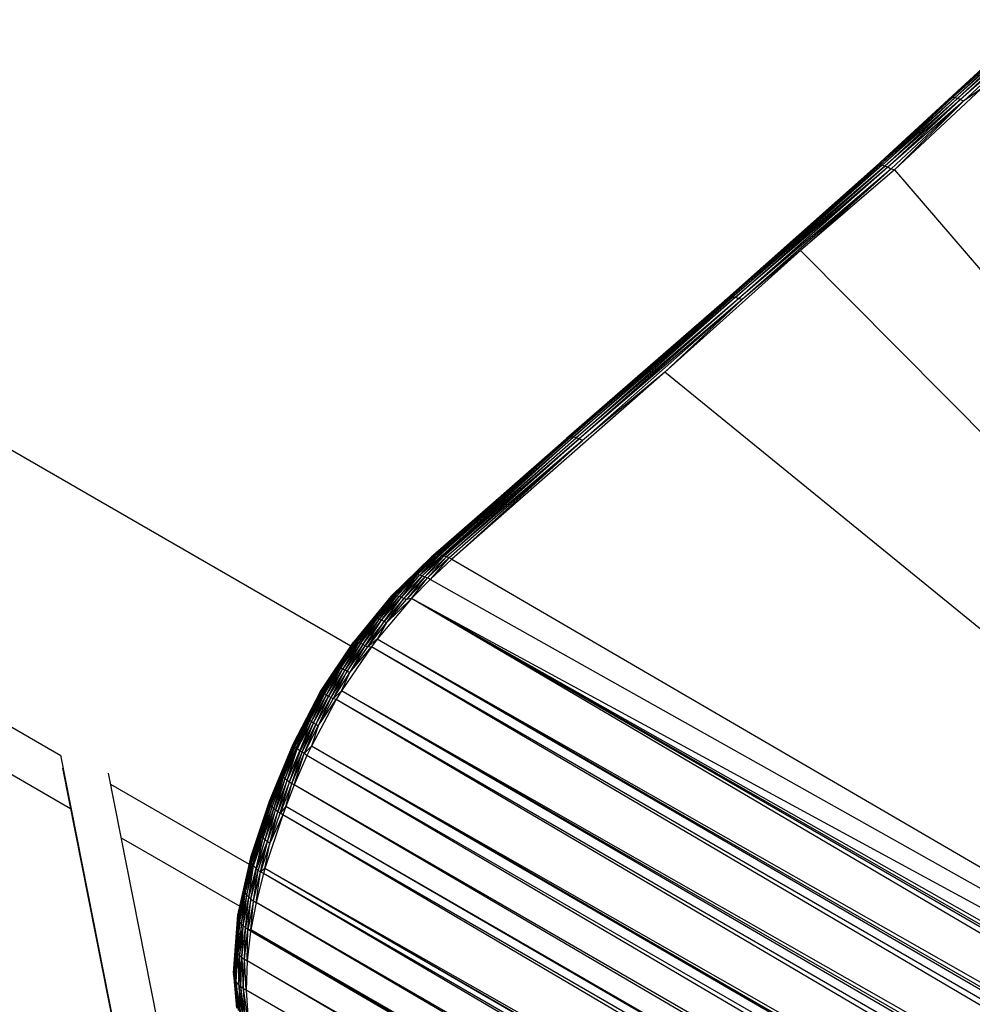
# Paper-space layout '_Isométrica' of a CAD drawing. Header units: millimetres. Extents: x -944 to 849, y -1018 to 47.
# Tile 6 of 35: x 19 to 87, y -47 to 23. Entities that reach past the tile are written whole.
import ezdxf

# ---------------------------------------------------------------- set-up
doc = ezdxf.new("R2010")
doc.units = ezdxf.units.MM

psp = doc.layouts.new('_Isométrica')

# ---------------------------------------------------------------- linework, layer by layer
at = {"color": 7, "linetype": 'Continuous', "lineweight": 25}
for p, q in [((91.295, 23.415), (85.159, 17.77)), ((85.159, 17.77), (91.181, 23.334)), ((91.423, 23.451), (85.286, 17.846)), ((91.295, 23.415), (85.286, 17.846)), ((91.423, 23.451), (85.426, 17.879)), ((91.583, 23.449), (85.426, 17.879)), ((85.601, 17.877), (91.583, 23.449)), ((91.764, 23.406), (85.601, 17.877)), ((85.795, 17.836), (91.764, 23.406)), ((91.963, 23.323), (85.795, 17.836)), ((91.963, 23.323), (86.007, 17.756)), ((92.176, 23.202), (86.007, 17.756)), ((92.176, 23.202), (86.232, 17.641)), ((87.478, 18.53), (81.311, 12.756)), ((87.478, 18.53), (86.232, 17.641)), ((85.286, 17.846), (80.009, 13.014)), ((80.009, 13.014), (85.159, 17.77)), ((85.426, 17.879), (80.129, 13.073)), ((85.286, 17.846), (80.129, 13.073)), ((85.426, 17.879), (80.264, 13.092)), ((85.601, 17.877), (80.264, 13.092)), ((80.433, 13.074), (85.601, 17.877)), ((85.795, 17.836), (80.433, 13.074)), ((80.623, 13.02), (85.795, 17.836)), ((86.007, 17.756), (80.623, 13.02)), ((86.007, 17.756), (80.83, 12.929)), ((86.232, 17.641), (80.83, 12.929)), ((81.052, 12.806), (86.232, 17.641)), ((86.232, 17.641), (81.311, 12.756)), ((85.286, 17.846), (85.159, 17.77)), ((85.426, 17.879), (85.286, 17.846)), ((85.601, 17.877), (85.426, 17.879)), ((85.795, 17.836), (85.601, 17.877)), ((86.007, 17.756), (85.795, 17.836)), ((86.232, 17.641), (86.007, 17.756)), ((80.129, 13.073), (69.21, 3.414)), ((69.21, 3.414), (80.009, 13.014)), ((80.264, 13.092), (69.37, 3.539)), ((80.129, 13.073), (69.37, 3.539)), ((80.264, 13.092), (69.541, 3.614)), ((80.433, 13.074), (69.541, 3.614)), ((69.747, 3.65), (80.433, 13.074)), ((80.623, 13.02), (69.747, 3.65)), ((69.972, 3.641), (80.623, 13.02)), ((80.83, 12.929), (69.972, 3.641)), ((80.83, 12.929), (70.212, 3.59)), ((81.052, 12.806), (70.212, 3.59)), ((81.052, 12.806), (70.463, 3.498)), ((74.609, 7.008), (81.052, 12.806)), ((81.311, 12.756), (74.609, 7.008)), ((80.129, 13.073), (80.009, 13.014)), ((80.264, 13.092), (80.129, 13.073)), ((80.433, 13.074), (80.264, 13.092)), ((80.623, 13.02), (80.433, 13.074)), ((80.83, 12.929), (80.623, 13.02)), ((81.052, 12.806), (80.83, 12.929)), ((81.311, 12.756), (81.052, 12.806)), ((81.311, 12.756), (160.406, -79.454)), ((74.609, 7.008), (64.941, -1.676)), ((74.609, 7.008), (70.463, 3.498)), ((160.406, -79.454), (74.609, 7.008)), ((42.578, -21.197), (-1.826, 4.437)), ((69.37, 3.539), (57.939, -6.406)), ((69.541, 3.614), (58.079, -6.337)), ((69.37, 3.539), (58.079, -6.337)), ((69.747, 3.65), (58.232, -6.307)), ((69.541, 3.614), (58.232, -6.307)), ((58.42, -6.311), (69.747, 3.65)), ((69.972, 3.641), (58.42, -6.311)), ((58.627, -6.35), (69.972, 3.641)), ((70.212, 3.59), (58.627, -6.35)), ((70.212, 3.59), (58.851, -6.425)), ((69.37, 3.539), (69.21, 3.414)), ((69.541, 3.614), (69.37, 3.539)), ((69.747, 3.65), (69.541, 3.614)), ((69.972, 3.641), (69.747, 3.65)), ((70.212, 3.59), (69.972, 3.641)), ((70.463, 3.498), (70.212, 3.59)), ((57.939, -6.406), (69.21, 3.414)), ((70.463, 3.498), (58.851, -6.425)), ((70.463, 3.498), (59.088, -6.533)), ((64.941, -1.676), (70.463, 3.498)), ((64.941, -1.676), (49.766, -15.007)), ((64.941, -1.676), (59.088, -6.533)), ((160.406, -79.454), (64.941, -1.676)), ((58.232, -6.307), (48.568, -14.692)), ((48.699, -14.67), (58.232, -6.307)), ((48.706, -14.669), (58.232, -6.307)), ((48.861, -14.672), (58.232, -6.307)), ((48.861, -14.672), (58.42, -6.311)), ((48.952, -14.685), (58.42, -6.311)), ((49.104, -14.718), (58.42, -6.311)), ((58.232, -6.307), (58.079, -6.337)), ((58.42, -6.311), (58.232, -6.307)), ((58.627, -6.35), (58.42, -6.311)), ((48.414, -14.759), (57.939, -6.406)), ((58.079, -6.337), (48.447, -14.739)), ((48.447, -14.739), (57.939, -6.406)), ((48.487, -14.72), (58.079, -6.337)), ((48.568, -14.692), (58.079, -6.337)), ((49.104, -14.718), (58.627, -6.35)), ((49.206, -14.749), (58.627, -6.35)), ((58.851, -6.425), (49.206, -14.749)), ((49.24, -14.761), (58.851, -6.425)), ((49.389, -14.819), (58.851, -6.425)), ((59.088, -6.533), (49.389, -14.819)), ((49.552, -14.894), (59.088, -6.533)), ((59.088, -6.533), (49.766, -15.007)), ((58.079, -6.337), (57.939, -6.406)), ((58.851, -6.425), (58.627, -6.35)), ((59.088, -6.533), (58.851, -6.425)), ((-13.897, -8.306), (21.914, -28.979)), ((-11.825, -12.884), (22.601, -32.758)), ((48.326, -14.833), (50.5, -12.929)), ((45.512, -17.618), (48.487, -14.72)), ((45.61, -17.593), (48.699, -14.67)), ((48.568, -14.692), (45.61, -17.593)), ((48.487, -14.72), (45.61, -17.593)), ((45.73, -17.591), (48.706, -14.669)), ((48.699, -14.67), (45.73, -17.591)), ((48.706, -14.669), (47.337, -16.087)), ((47.337, -16.087), (48.861, -14.672)), ((47.498, -16.121), (48.861, -14.672)), ((47.498, -16.121), (48.952, -14.685)), ((47.498, -16.121), (49.104, -14.718)), ((47.67, -16.175), (49.104, -14.718)), ((48.447, -14.739), (48.487, -14.72)), ((48.487, -14.72), (48.568, -14.692)), ((48.568, -14.692), (48.699, -14.67)), ((48.699, -14.67), (48.706, -14.669)), ((48.706, -14.669), (48.861, -14.672)), ((48.861, -14.672), (48.952, -14.685)), ((48.952, -14.685), (49.104, -14.718)), ((49.104, -14.718), (49.206, -14.749)), ((48.414, -14.759), (45.437, -17.665)), ((48.326, -14.833), (45.437, -17.665)), ((48.447, -14.739), (45.512, -17.618)), ((45.512, -17.618), (48.414, -14.759)), ((49.206, -14.749), (47.67, -16.175)), ((47.67, -16.175), (49.24, -14.761)), ((49.24, -14.761), (47.851, -16.249)), ((47.851, -16.249), (49.389, -14.819)), ((48.036, -16.338), (49.389, -14.819)), ((48.036, -16.338), (49.552, -14.894)), ((49.552, -14.894), (48.222, -16.441)), ((49.766, -15.007), (48.222, -16.441)), ((48.414, -14.759), (48.326, -14.833)), ((48.447, -14.739), (48.414, -14.759)), ((49.206, -14.749), (49.24, -14.761)), ((49.24, -14.761), (49.389, -14.819)), ((49.552, -14.894), (49.389, -14.819)), ((49.766, -15.007), (49.552, -14.894)), ((49.766, -15.007), (160.406, -79.454)), ((45.73, -17.591), (47.337, -16.087)), ((45.868, -17.611), (47.337, -16.087)), ((47.337, -16.087), (46.022, -17.652)), ((46.022, -17.652), (47.498, -16.121)), ((46.19, -17.712), (47.498, -16.121)), ((47.337, -16.087), (47.498, -16.121)), ((47.498, -16.121), (47.67, -16.175)), ((46.19, -17.712), (47.67, -16.175)), ((47.67, -16.175), (46.366, -17.789)), ((46.366, -17.789), (47.851, -16.249)), ((47.851, -16.249), (46.549, -17.881)), ((48.036, -16.338), (46.549, -17.881)), ((46.897, -17.809), (48.036, -16.338)), ((48.222, -16.441), (46.897, -17.809)), ((47.67, -16.175), (47.851, -16.249)), ((47.851, -16.249), (48.036, -16.338)), ((48.222, -16.441), (48.036, -16.338)), ((160.406, -79.454), (48.222, -16.441)), ((45.512, -17.618), (42.767, -20.913)), ((45.437, -17.665), (42.767, -20.913)), ((45.61, -17.593), (42.82, -20.894)), ((45.512, -17.618), (42.82, -20.894)), ((45.73, -17.591), (42.898, -20.895)), ((45.61, -17.593), (42.898, -20.895)), ((45.73, -17.591), (43, -20.915)), ((44.46, -19.236), (45.73, -17.591)), ((45.868, -17.611), (44.46, -19.236)), ((46.897, -17.809), (44.46, -20.704)), ((44.609, -19.285), (45.868, -17.611)), ((44.609, -19.285), (46.022, -17.652)), ((44.771, -19.351), (46.022, -17.652)), ((44.771, -19.351), (46.19, -17.712)), ((44.945, -19.432), (46.19, -17.712)), ((46.366, -17.789), (44.945, -19.432)), ((45.126, -19.526), (46.366, -17.789)), ((46.897, -17.809), (45.126, -19.526)), ((45.126, -19.526), (46.549, -17.881)), ((45.512, -17.618), (45.437, -17.665)), ((45.61, -17.593), (45.512, -17.618)), ((45.73, -17.591), (45.61, -17.593)), ((45.73, -17.591), (45.868, -17.611)), ((46.022, -17.652), (45.868, -17.611)), ((46.19, -17.712), (46.022, -17.652)), ((46.366, -17.789), (46.19, -17.712)), ((46.549, -17.881), (46.366, -17.789)), ((46.897, -17.809), (46.549, -17.881)), ((267.657, -147.762), (46.897, -17.809)), ((268.908, -146.073), (46.897, -17.809)), ((269.782, -144.077), (46.897, -17.809)), ((160.406, -79.454), (46.897, -17.809)), ((269.195, -145.277), (46.897, -17.809)), ((44.46, -19.236), (43, -20.915)), ((44.46, -19.236), (43.123, -20.954)), ((43.266, -21.01), (44.46, -19.236)), ((43.266, -21.01), (44.609, -19.285)), ((43.424, -21.081), (44.609, -19.285)), ((43.424, -21.081), (44.771, -19.351)), ((43.594, -21.167), (44.771, -19.351)), ((44.945, -19.432), (43.594, -21.167)), ((43.774, -21.263), (44.945, -19.432)), ((43.774, -21.263), (45.126, -19.526)), ((44.609, -19.285), (44.46, -19.236)), ((45.126, -19.526), (44.46, -20.704)), ((44.771, -19.351), (44.609, -19.285)), ((44.945, -19.432), (44.771, -19.351)), ((45.126, -19.526), (44.945, -19.432)), ((40.424, -24.436), (42.767, -20.913)), ((40.424, -24.436), (42.741, -20.951)), ((40.427, -24.433), (42.82, -20.894)), ((40.427, -24.433), (42.767, -20.913)), ((40.458, -24.447), (42.82, -20.894)), ((40.458, -24.447), (42.898, -20.895)), ((40.517, -24.478), (42.898, -20.895)), ((40.517, -24.478), (43, -20.915)), ((40.601, -24.525), (43, -20.915)), ((43, -20.915), (41.864, -22.753)), ((41.864, -22.753), (43.123, -20.954)), ((43.123, -20.954), (42, -22.818)), ((43.266, -21.01), (42, -22.818)), ((43.266, -21.01), (42.154, -22.896)), ((42.741, -20.951), (42.767, -20.913)), ((42.767, -20.913), (42.82, -20.894)), ((42.82, -20.894), (42.898, -20.895)), ((42.898, -20.895), (43, -20.915)), ((43, -20.915), (43.123, -20.954)), ((43.266, -21.01), (43.123, -20.954)), ((43.424, -21.081), (43.266, -21.01)), ((44.46, -20.704), (43.774, -21.263)), ((44.46, -20.704), (44.047, -21.25)), ((267.657, -147.762), (44.46, -20.704)), ((266.464, -149.812), (44.46, -20.704)), ((267.032, -148.993), (44.46, -20.704)), ((44.047, -21.25), (41.924, -24.377)), ((43.424, -21.081), (42.154, -22.896)), ((43.424, -21.081), (42.322, -22.985)), ((42.322, -22.985), (43.594, -21.167)), ((42.5, -23.084), (43.594, -21.167)), ((42.5, -23.084), (44.047, -21.25)), ((42.5, -23.084), (43.774, -21.263)), ((43.594, -21.167), (43.424, -21.081)), ((43.774, -21.263), (43.594, -21.167)), ((44.047, -21.25), (43.774, -21.263)), ((265.282, -151.538), (44.047, -21.25)), ((266.464, -149.812), (44.047, -21.25)), ((41.864, -22.753), (40.601, -24.525)), ((40.71, -24.588), (41.864, -22.753)), ((40.84, -24.663), (41.864, -22.753)), ((40.84, -24.663), (42, -22.818)), ((40.988, -24.75), (42, -22.818)), ((42.154, -22.896), (40.988, -24.75)), ((42.154, -22.896), (41.151, -24.847)), ((42.322, -22.985), (41.151, -24.847)), ((41.326, -24.951), (42.322, -22.985)), ((41.326, -24.951), (42.5, -23.084)), ((41.864, -22.753), (42, -22.818)), ((41.924, -24.377), (42.5, -23.084)), ((42, -22.818), (42.154, -22.896)), ((42.322, -22.985), (42.154, -22.896)), ((42.322, -22.985), (42.5, -23.084)), ((38.467, -28.181), (40.427, -24.433)), ((38.467, -28.181), (40.458, -24.447)), ((40.458, -24.447), (38.479, -28.238)), ((38.491, -28.258), (40.458, -24.447)), ((40.517, -24.478), (38.491, -28.258)), ((40.517, -24.478), (38.521, -28.299)), ((38.587, -28.369), (40.517, -24.478)), ((38.587, -28.369), (40.601, -24.525)), ((38.591, -28.373), (40.601, -24.525)), ((39.465, -26.272), (40.424, -24.436)), ((40.601, -24.525), (39.657, -26.475)), ((40.427, -24.433), (40.424, -24.436)), ((40.458, -24.447), (40.427, -24.433)), ((40.517, -24.478), (40.458, -24.447)), ((40.601, -24.525), (40.517, -24.478)), ((40.71, -24.588), (40.601, -24.525)), ((41.326, -24.951), (41.924, -24.377)), ((41.924, -24.377), (41.541, -25.007)), ((265.282, -151.538), (41.924, -24.377)), ((264.503, -152.753), (41.924, -24.377)), ((263.944, -153.667), (41.924, -24.377)), ((39.657, -26.475), (40.71, -24.588)), ((41.541, -25.007), (39.767, -28.323)), ((39.781, -26.561), (40.71, -24.588)), ((39.781, -26.561), (40.84, -24.663)), ((39.925, -26.656), (40.84, -24.663)), ((39.925, -26.656), (40.988, -24.75)), ((40.988, -24.75), (40.085, -26.758)), ((41.151, -24.847), (40.085, -26.758)), ((41.151, -24.847), (40.258, -26.867)), ((40.258, -26.867), (41.326, -24.951)), ((40.258, -26.867), (41.541, -25.007)), ((40.84, -24.663), (40.71, -24.588)), ((40.84, -24.663), (40.988, -24.75)), ((41.151, -24.847), (40.988, -24.75)), ((41.326, -24.951), (41.151, -24.847)), ((41.541, -25.007), (41.326, -24.951)), ((262.95, -155.377), (41.541, -25.007)), ((263.944, -153.667), (41.541, -25.007)), ((38.591, -28.373), (39.657, -26.475)), ((38.687, -28.458), (39.657, -26.475)), ((39.657, -26.475), (38.751, -28.509)), ((39.781, -26.561), (38.751, -28.509)), ((38.947, -28.654), (39.781, -26.561)), ((38.947, -28.654), (39.925, -26.656)), ((39.925, -26.656), (38.975, -28.674)), ((39.104, -28.762), (39.925, -26.656)), ((39.657, -26.475), (39.781, -26.561)), ((39.781, -26.561), (39.925, -26.656)), ((39.925, -26.656), (40.085, -26.758)), ((39.104, -28.762), (40.085, -26.758)), ((40.085, -26.758), (39.252, -28.858)), ((39.252, -28.858), (40.258, -26.867)), ((40.258, -26.867), (39.767, -28.323)), ((40.085, -26.758), (40.258, -26.867)), ((38.479, -28.238), (36.796, -32.334)), ((38.491, -28.258), (36.796, -32.334)), ((36.797, -32.247), (38.467, -28.181)), ((36.797, -32.247), (38.479, -28.238)), ((36.825, -32.432), (38.491, -28.258)), ((38.521, -28.299), (36.825, -32.432)), ((38.587, -28.369), (36.825, -32.432)), ((36.829, -32.169), (38.467, -28.181)), ((36.884, -32.537), (38.587, -28.369)), ((38.591, -28.373), (36.884, -32.537)), ((37.792, -30.535), (38.591, -28.373)), ((37.792, -30.535), (38.687, -28.458)), ((37.908, -30.639), (38.687, -28.458)), ((37.908, -30.639), (38.751, -28.509)), ((38.045, -30.748), (38.751, -28.509)), ((38.045, -30.748), (38.947, -28.654)), ((38.045, -30.748), (38.975, -28.674)), ((38.2, -30.861), (38.975, -28.674)), ((38.2, -30.861), (39.104, -28.762)), ((38.37, -30.974), (39.104, -28.762)), ((38.479, -28.238), (38.467, -28.181)), ((38.491, -28.258), (38.479, -28.238)), ((38.521, -28.299), (38.491, -28.258)), ((38.587, -28.369), (38.521, -28.299)), ((38.591, -28.373), (38.587, -28.369)), ((38.687, -28.458), (38.591, -28.373)), ((38.751, -28.509), (38.687, -28.458)), ((38.947, -28.654), (38.751, -28.509)), ((38.975, -28.674), (38.947, -28.654)), ((39.104, -28.762), (38.975, -28.674)), ((39.252, -28.858), (39.104, -28.762)), ((39.767, -28.323), (39.252, -28.858)), ((39.767, -28.323), (39.456, -28.985)), ((262.95, -155.377), (39.767, -28.323)), ((262.225, -156.695), (39.767, -28.323)), ((261.885, -157.338), (39.767, -28.323)), ((21.901, -28.972), (80.756, -326.403)), ((38.37, -30.974), (39.252, -28.858)), ((38.551, -31.087), (39.252, -28.858)), ((39.456, -28.985), (38.551, -31.087)), ((39.456, -28.985), (39.252, -28.858)), ((260.887, -159.401), (39.456, -28.985)), ((261.885, -157.338), (39.456, -28.985)), ((36.884, -32.537), (37.792, -30.535)), ((36.971, -32.647), (37.792, -30.535)), ((37.084, -32.762), (37.792, -30.535)), ((37.084, -32.762), (37.908, -30.639)), ((37.22, -32.878), (37.908, -30.639)), ((38.045, -30.748), (37.22, -32.878)), ((37.374, -32.995), (38.045, -30.748)), ((38.2, -30.861), (37.374, -32.995)), ((37.544, -33.111), (38.2, -30.861)), ((37.792, -30.535), (37.908, -30.639)), ((37.908, -30.639), (38.045, -30.748)), ((38.045, -30.748), (38.2, -30.861)), ((38.2, -30.861), (38.37, -30.974)), ((25.463, -31.028), (35.343, -36.731)), ((38.37, -30.974), (37.544, -33.111)), ((37.951, -32.617), (38.37, -30.974)), ((38.551, -31.087), (37.951, -32.617)), ((38.37, -30.974), (38.551, -31.087)), ((260.887, -159.401), (38.551, -31.087)), ((260.238, -160.931), (38.551, -31.087)), ((35.456, -36.229), (36.797, -32.247)), ((36.796, -32.334), (36.797, -32.247)), ((36.797, -32.247), (36.829, -32.169)), ((36.796, -32.334), (35.434, -36.385)), ((36.796, -32.334), (35.437, -36.43)), ((36.825, -32.432), (35.437, -36.43)), ((36.825, -32.432), (35.454, -36.516)), ((36.796, -32.334), (35.456, -36.229)), ((35.502, -36.642), (36.825, -32.432)), ((36.884, -32.537), (35.502, -36.642)), ((36.884, -32.537), (35.506, -36.649)), ((36.231, -34.737), (36.884, -32.537)), ((36.971, -32.647), (36.231, -34.737)), ((36.342, -34.862), (36.971, -32.647)), ((36.342, -34.862), (37.084, -32.762)), ((36.477, -34.987), (37.084, -32.762)), ((36.477, -34.987), (37.22, -32.878)), ((36.632, -35.109), (37.22, -32.878)), ((36.825, -32.432), (36.796, -32.334)), ((36.884, -32.537), (36.825, -32.432)), ((36.971, -32.647), (36.884, -32.537)), ((37.084, -32.762), (36.971, -32.647)), ((37.22, -32.878), (37.084, -32.762)), ((37.374, -32.995), (37.22, -32.878)), ((37.951, -32.617), (37.544, -33.111)), ((37.951, -32.617), (37.725, -33.224)), ((260.238, -160.931), (37.951, -32.617)), ((259.97, -161.626), (37.951, -32.617)), ((37.725, -33.224), (36.455, -37.037)), ((36.632, -35.109), (37.374, -32.995)), ((36.803, -35.228), (37.374, -32.995)), ((36.803, -35.228), (37.544, -33.111)), ((37.725, -33.224), (36.803, -35.228)), ((37.544, -33.111), (37.374, -32.995)), ((37.725, -33.224), (37.544, -33.111)), ((259.277, -163.659), (37.725, -33.224)), ((259.97, -161.626), (37.725, -33.224)), ((26.219, -34.847), (34.669, -39.725)), ((36.231, -34.737), (35.506, -36.649)), ((35.588, -36.785), (36.231, -34.737)), ((35.646, -36.859), (36.231, -34.737)), ((35.646, -36.859), (36.342, -34.862)), ((35.833, -37.05), (36.342, -34.862)), ((35.833, -37.05), (36.477, -34.987)), ((35.86, -37.074), (36.477, -34.987)), ((36.231, -34.737), (36.342, -34.862)), ((36.342, -34.862), (36.477, -34.987)), ((36.477, -34.987), (36.632, -35.109)), ((35.86, -37.074), (36.632, -35.109)), ((35.988, -37.177), (36.632, -35.109)), ((36.138, -37.282), (36.632, -35.109)), ((36.803, -35.228), (36.138, -37.282)), ((36.455, -37.037), (36.803, -35.228)), ((36.632, -35.109), (36.803, -35.228)), ((34.537, -40.371), (35.434, -36.385)), ((35.437, -36.43), (34.537, -40.371)), ((35.437, -36.43), (34.549, -40.53)), ((35.456, -36.229), (34.559, -40.216)), ((35.434, -36.385), (34.559, -40.216)), ((35.434, -36.385), (35.456, -36.229)), ((35.437, -36.43), (35.434, -36.385)), ((35.454, -36.516), (35.437, -36.43)), ((35.454, -36.516), (34.549, -40.53)), ((35.502, -36.642), (34.549, -40.53)), ((34.595, -40.688), (35.502, -36.642)), ((35.506, -36.649), (34.595, -40.688)), ((35.063, -38.809), (35.506, -36.649)), ((35.063, -38.809), (35.588, -36.785)), ((35.172, -38.952), (35.588, -36.785)), ((35.172, -38.952), (35.646, -36.859)), ((35.306, -39.089), (35.646, -36.859)), ((35.306, -39.089), (35.833, -37.05)), ((35.306, -39.089), (35.86, -37.074)), ((35.502, -36.642), (35.454, -36.516)), ((35.463, -39.22), (35.86, -37.074)), ((35.463, -39.22), (35.988, -37.177)), ((35.506, -36.649), (35.502, -36.642)), ((35.588, -36.785), (35.506, -36.649)), ((35.588, -36.785), (35.646, -36.859)), ((35.637, -39.342), (35.988, -37.177)), ((35.833, -37.05), (35.646, -36.859)), ((35.86, -37.074), (35.833, -37.05)), ((35.988, -37.177), (35.86, -37.074)), ((36.138, -37.282), (35.988, -37.177)), ((36.455, -37.037), (36.138, -37.282)), ((36.455, -37.037), (36.347, -37.411)), ((259.277, -163.659), (36.455, -37.037)), ((258.809, -165.36), (36.455, -37.037)), ((258.679, -165.914), (36.455, -37.037)), ((35.637, -39.342), (36.138, -37.282)), ((35.825, -39.456), (36.138, -37.282)), ((36.347, -37.411), (35.825, -39.456)), ((36.347, -37.411), (36.138, -37.282)), ((258.315, -167.803), (36.347, -37.411)), ((258.679, -165.914), (36.347, -37.411)), ((34.595, -40.688), (35.063, -38.809)), ((34.673, -40.843), (35.063, -38.809)), ((34.781, -40.993), (35.063, -38.809)), ((34.781, -40.993), (35.172, -38.952)), ((34.916, -41.137), (35.172, -38.952)), ((34.916, -41.137), (35.306, -39.089)), ((35.063, -38.809), (35.172, -38.952)), ((35.072, -41.272), (35.306, -39.089)), ((35.463, -39.22), (35.072, -41.272)), ((35.172, -38.952), (35.306, -39.089)), ((35.247, -41.398), (35.463, -39.22)), ((35.306, -39.089), (35.463, -39.22)), ((35.463, -39.22), (35.637, -39.342)), ((35.637, -39.342), (35.247, -41.398)), ((35.454, -41.403), (35.637, -39.342)), ((35.825, -39.456), (35.454, -41.403)), ((35.637, -39.342), (35.825, -39.456)), ((67.163, -57.534), (35.825, -39.456)), ((66.63, -57.511), (35.825, -39.456)), ((34.549, -40.53), (34.225, -44.543)), ((34.226, -44.479), (34.537, -40.371)), ((34.549, -40.53), (34.226, -44.479)), ((34.549, -40.53), (34.235, -44.664)), ((34.275, -44.835), (34.549, -40.53)), ((34.275, -44.835), (34.595, -40.688)), ((34.595, -40.688), (34.278, -44.844)), ((34.429, -42.932), (34.595, -40.688)), ((34.537, -40.371), (34.559, -40.216)), ((34.549, -40.53), (34.537, -40.371)), ((34.595, -40.688), (34.549, -40.53)), ((34.673, -40.843), (34.595, -40.688)), ((34.673, -40.843), (34.429, -42.932)), ((34.536, -43.091), (34.673, -40.843)), ((34.781, -40.993), (34.536, -43.091)), ((34.669, -43.242), (34.781, -40.993)), ((34.669, -43.242), (34.916, -41.137)), ((34.781, -40.993), (34.673, -40.843)), ((34.916, -41.137), (34.781, -40.993)), ((34.826, -43.381), (34.916, -41.137)), ((34.826, -43.381), (35.072, -41.272)), ((35.072, -41.272), (34.916, -41.137)), ((35.001, -43.509), (35.072, -41.272)), ((35.001, -43.509), (35.247, -41.398)), ((35.247, -41.398), (35.072, -41.272)), ((35.191, -43.625), (35.247, -41.398)), ((35.454, -41.403), (35.247, -41.398)), ((35.437, -41.513), (35.247, -41.398)), ((35.437, -41.513), (35.191, -43.625)), ((35.454, -41.403), (35.437, -41.513)), ((64.449, -58.494), (35.437, -41.513)), ((64.645, -58.381), (35.437, -41.513)), ((64.778, -58.305), (35.454, -41.403)), ((64.735, -58.329), (35.454, -41.403)), ((34.429, -42.932), (34.278, -44.844)), ((34.355, -45.018), (34.429, -42.932)), ((34.355, -45.018), (34.536, -43.091)), ((34.41, -45.11), (34.536, -43.091)), ((34.429, -42.932), (34.536, -43.091)), ((34.669, -43.242), (34.536, -43.091)), ((34.536, -43.091), (34.595, -45.336)), ((34.595, -45.336), (34.669, -43.242)), ((34.623, -45.363), (34.669, -43.242)), ((34.669, -43.242), (34.826, -43.381)), ((34.752, -45.477), (34.669, -43.242)), ((34.752, -45.477), (34.826, -43.381)), ((34.826, -43.381), (35.001, -43.509)), ((34.826, -43.381), (34.903, -45.588)), ((34.903, -45.588), (35.001, -43.509)), ((35.001, -43.509), (35.191, -43.625)), ((35.117, -45.717), (35.001, -43.509)), ((35.191, -43.625), (35.117, -45.717)), ((63.053, -59.651), (35.191, -43.625)), ((62.92, -59.807), (35.191, -43.625)), ((34.226, -44.479), (34.225, -44.543)), ((34.235, -44.664), (34.225, -44.543)), ((34.275, -44.835), (34.235, -44.664)), ((34.235, -44.664), (34.416, -46.445)), ((34.278, -44.844), (34.275, -44.835)), ((34.29, -44.98), (34.275, -44.835)), ((34.299, -45.089), (34.275, -44.835)), ((34.355, -45.018), (34.278, -44.844)), ((34.464, -46.998), (34.278, -44.844)), ((34.41, -45.11), (34.355, -45.018)), ((34.571, -47.168), (34.355, -45.018)), ((34.464, -46.998), (34.355, -45.018)), ((34.595, -45.336), (34.41, -45.11)), ((34.704, -47.324), (34.41, -45.11)), ((34.41, -45.11), (34.571, -47.168)), ((34.623, -45.363), (34.595, -45.336)), ((34.595, -45.336), (34.704, -47.324)), ((34.623, -45.363), (34.752, -45.477)), ((34.86, -47.467), (34.623, -45.363)), ((34.704, -47.324), (34.623, -45.363)), ((34.903, -45.588), (34.752, -45.477)), ((35.034, -47.594), (34.752, -45.477)), ((34.752, -45.477), (34.86, -47.467)), ((35.117, -45.717), (34.903, -45.588)), ((34.903, -45.588), (35.285, -48.245)), ((34.903, -45.588), (35.034, -47.594)), ((62.503, -61.437), (35.117, -45.717)), ((35.117, -45.717), (35.285, -48.245))]:
    psp.add_line(p, q, dxfattribs=at)
at = {"color": 7, "linetype": 'Continuous', "lineweight": 25, "flags": 128}
for points in [[(22.032, -29.882), (51.171, -177.141), (80.7, -326.371)], [(84.318, -328.459), (54.938, -179.983), (25.309, -30.248)]]:
    psp.add_lwpolyline(points, dxfattribs=at)

doc.saveas('drawing.dxf')
